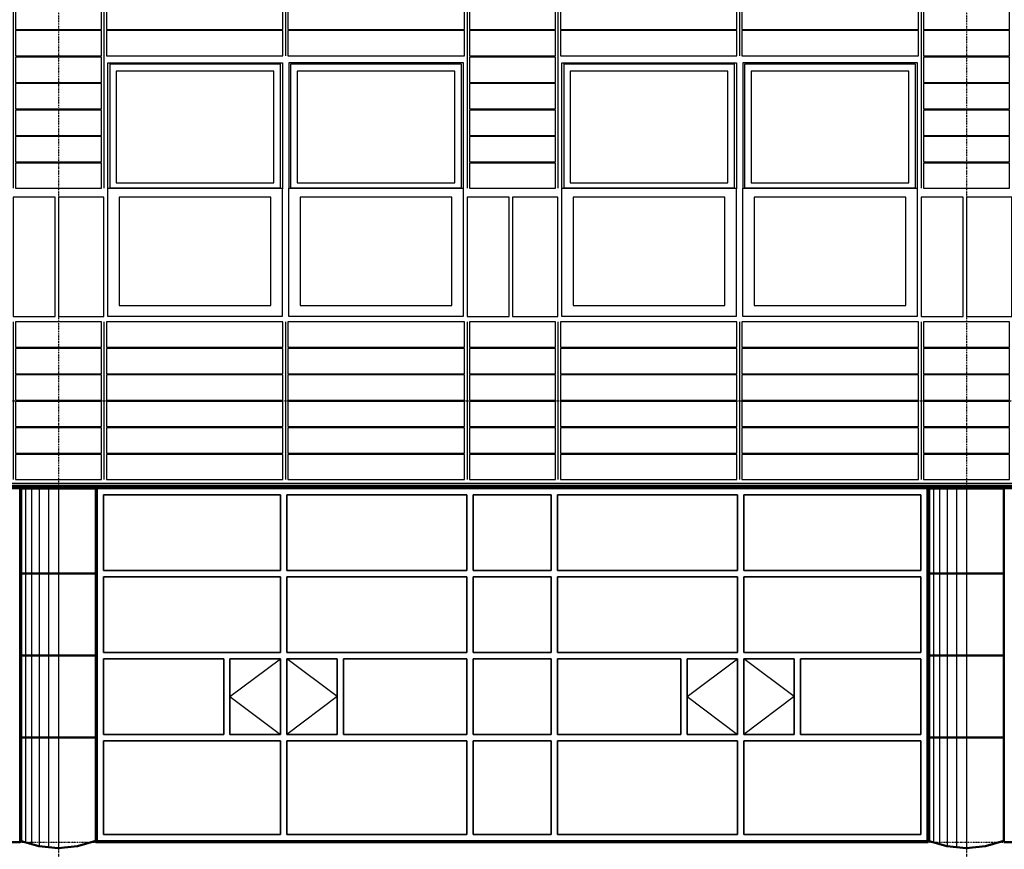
# Model space of a CAD drawing. Header units: millimetres. Extents: x -16263 to 65836, y 12201 to 60971.
# Tile 19 of 66: x 30551 to 38359, y 16995 to 23573. Entities that reach past the tile are written whole.
import ezdxf

# ---------------------------------------------------------------- set-up
doc = ezdxf.new("R2010")
doc.units = ezdxf.units.MM
doc.linetypes.add('DASHDOT', pattern=[25.4, 12.7, -6.35, 0, -6.35])
for name, color, linetype in [('AL$4A---_STEMPEL', 7, 'Continuous'), ('alu uprof', 3, 'Continuous'), ('alu vprof', 3, 'Continuous'), ('keramiek', 1, 'Continuous'), ('kozijn', 2, 'Continuous'), ('stramien', 1, 'DASHDOT'), ('vanarris', 253, 'Continuous')]:
    doc.layers.add(name, color=color, linetype=linetype)

# ---------------------------------------------------------------- blocks, each defined once
blk = doc.blocks.new('*U159')
at = {"layer": 'keramiek'}
blk.add_lwpolyline([(20, -100), (1420, -100), (1420, 100), (20, 100)], close=True, dxfattribs=at)
blk = doc.blocks.new('*U160')
at = {"layer": 'keramiek', "color": 0, "linetype": 'ByBlock', "lineweight": -2, "transparency": 16777216}
for p in [(0, 1050), (1440, 1050), (0, 840), (1440, 840), (0, 630), (1440, 630), (0, 420), (1440, 420), (0, 210), (1440, 210), (0, 0), (1440, 0)]:
    blk.add_blockref('*U159', p, dxfattribs=at)
blk = doc.blocks.new('*U161')
at = {"layer": 'keramiek'}
blk.add_lwpolyline([(-340, -100), (340, -100), (340, 100), (-340, 100)], close=True, dxfattribs=at)
blk = doc.blocks.new('*U162')
at = {"layer": 'alu uprof', "color": 0, "linetype": 'ByBlock', "lineweight": -2, "transparency": 16777216}
for p in [(0, 1050), (0, 840), (0, 630), (0, 420), (0, 210), (0, 0)]:
    blk.add_blockref('*U161', p, dxfattribs=at)
blk = doc.blocks.new('*U163')
at = {"layer": 'keramiek'}
blk.add_lwpolyline([(20, -100), (1420, -100), (1420, 100), (20, 100)], close=True, dxfattribs=at)
blk = doc.blocks.new('*U164')
at = {"layer": 'keramiek', "color": 0, "linetype": 'ByBlock', "lineweight": -2, "transparency": 16777216}
for p in [(0, 420), (1440, 420), (0, 210), (1440, 210), (0, 0), (1440, 0)]:
    blk.add_blockref('*U163', p, dxfattribs=at)
blk = doc.blocks.new('*U165')
at = {"layer": 'keramiek'}
blk.add_lwpolyline([(-340, -100), (340, -100), (340, 100), (-340, 100)], close=True, dxfattribs=at)
blk = doc.blocks.new('*U166')
at = {"layer": 'alu uprof', "color": 0, "linetype": 'ByBlock', "lineweight": -2, "transparency": 16777216}
for p in [(0, 1470), (0, 1260), (0, 1050), (0, 840), (0, 630), (0, 420), (0, 210), (0, 0)]:
    blk.add_blockref('*U165', p, dxfattribs=at)
blk = doc.blocks.new('*U29')
at = {"layer": 'alu vprof'}
for points in [[(-1800, 1990), (-1800, 320)], [(-360, 1990), (-360, 1370)], [(1080, 1990), (1080, 320)], [(-1800, -740), (-1800, -1990)], [(-360, -740), (-360, -1990)], [(1080, -740), (1080, -1990)]]:
    blk.add_lwpolyline(points, dxfattribs=at)
at = {"layer": 'stramien'}
for points in [[(-1800, 1990), (-1800, 320)], [(-360, 1990), (-360, 1370)], [(1080, 1990), (1080, 320)], [(-1800, -740), (-1800, -1990)], [(-360, -740), (-360, -1990)], [(1080, -740), (1080, -1990)]]:
    blk.add_lwpolyline(points, dxfattribs=at)
at = {"layer": 'alu uprof'}
for name, p in [('*U166', (1440, 420)), ('*U162', (1440, -1890))]:
    blk.add_blockref(name, p, dxfattribs=at)
at = {"layer": 'keramiek'}
for name, p in [('*U164', (-1800, 1470)), ('*U160', (-1800, -1890))]:
    blk.add_blockref(name, p, dxfattribs=at)
blk = doc.blocks.new('*U30')
at = {"layer": 'alu uprof', "color": 0, "linetype": 'ByBlock', "lineweight": -2, "transparency": 16777216}
for p in [(28800, 0), (32400, 0), (36000, 0)]:
    blk.add_blockref('*U29', p, dxfattribs=at)
blk = doc.blocks.new('*U130')
at = {"layer": 'stramien', "color": 1, "ltscale": 0.5}
blk.add_lwpolyline([(0, 21501.2), (0, -21501.2)], dxfattribs=at)
blk = doc.blocks.new('*U129')
at = {"layer": 'stramien', "color": 0, "linetype": 'ByBlock', "lineweight": -2, "transparency": 16777216}
for p in [(21600, 0), (28800, 0)]:
    blk.add_blockref('*U130', p, dxfattribs=at)
blk = doc.blocks.new('kozijnen 1')
at = {"layer": 'kozijn', "color": 1}
for points in [[(-1408.6, 1015.7), (-1408.6, 2011), (-24.4, 2011), (-24.4, 1011.7)], [(1410.6, 1015.7), (1410.6, 2011), (26.4, 2011), (26.4, 1011.7)]]:
    blk.add_lwpolyline(points, dxfattribs=at)
at = {"layer": 'kozijn'}
for points in [[(-1391.3, 2003), (-41.4, 2003), (-41.4, 1015.7), (-1391.3, 1015.7)], [(43.4, 2003), (1393.2, 2003), (1393.2, 1015.7), (43.4, 1015.7)], [(-91, 1944), (-1341.6, 1944), (-1341.6, 1058.1), (-91, 1058.1)], [(1343.6, 1944), (93, 1944), (93, 1058.1), (1343.6, 1058.1)], [(-1409, 1015.7), (-25, 1015.7), (-25, 0), (-1409, 0)], [(25.6, 1015.7), (1409.6, 1015.7), (1409.6, 0), (25.6, 0)], [(-1799, 0), (-1439, 0), (-1439, 945), (-1799, 945)], [(-1319, 87), (-115, 87), (-115, 945), (-1319, 945)], [(115.6, 87), (1319.6, 87), (1319.6, 945), (115.6, 945)], [(1441, 0), (1775, 0), (1775, 945), (1441, 945)]]:
    blk.add_lwpolyline(points, close=True, dxfattribs=at)
blk = doc.blocks.new('*U191')
at = {"layer": 'kozijn'}
blk.add_blockref('kozijnen 1', (12, -1005.5), dxfattribs=at)
blk = doc.blocks.new('*U192')
at = {"layer": 'alu vprof', "color": 0, "linetype": 'ByBlock', "lineweight": -2, "transparency": 16777216}
for p in [(28800, 0), (32400, 0), (36000, 0), (39600, 0)]:
    blk.add_blockref('*U191', p, dxfattribs=at)
blk = doc.blocks.new('vanarris noord')
at = {"layer": 'vanarris', "lineweight": 70}
blk.add_line((-25500, 17.5), (43200, 17.5), dxfattribs=at)
at = {"layer": 'vanarris', "lineweight": 50}
for p, q in [((7200, 10), (14400, 10)), ((14100, 0), (14100, -2795)), ((14100, 0), (14400, 0)), ((14400, 10), (21600, 10)), ((14400, 0), (14700, 0)), ((14700, 0), (14700, -2795)), ((21300, 0), (21300, -2795)), ((21300, 0), (21600, 0)), ((21600, 10), (28800, 10)), ((21600, 0), (21900, 0)), ((21900, 0), (21900, -2795)), ((14100, -675), (14400, -675)), ((14700, -675), (14400, -675)), ((21300, -675), (21600, -675)), ((21900, -675), (21600, -675)), ((14100, -1325), (14400, -1325)), ((14700, -1325), (14400, -1325)), ((21300, -1325), (21600, -1325)), ((21900, -1325), (21600, -1325)), ((14100, -1975), (14400, -1975)), ((14700, -1975), (14400, -1975)), ((21300, -1975), (21600, -1975)), ((21900, -1975), (21600, -1975)), ((7500, -2805), (14100, -2805)), ((14247.5, -2837.5), (14100, -2795)), ((14700, -2795), (14552.5, -2837.5)), ((14700, -2805), (21300, -2805)), ((21447.5, -2837.5), (21300, -2795)), ((21900, -2795), (21752.5, -2837.5)), ((21900, -2805), (28500, -2805)), ((14400, -2852.5), (14247.5, -2837.5)), ((14552.5, -2837.5), (14400, -2852.5)), ((21600, -2852.5), (21447.5, -2837.5)), ((21752.5, -2837.5), (21600, -2852.5))]:
    blk.add_line(p, q, dxfattribs=at)
at = {"layer": 'vanarris', "lineweight": 25}
for p, q in [((14110, 0), (14110, -2797.5)), ((14140, 0), (14140, -2810)), ((14187.5, 0), (14187.5, -2825)), ((14250, 0), (14250, -2837.5)), ((14322.5, 0), (14322.5, -2847.5)), ((14402.5, 0), (14402.5, -2847.5)), ((21310, 0), (21310, -2797.5)), ((21340, 0), (21340, -2810)), ((21387.5, 0), (21387.5, -2825)), ((21450, 0), (21450, -2837.5)), ((21522.5, 0), (21522.5, -2847.5)), ((21602.5, 0), (21602.5, -2847.5)), ((15762.5, -1650), (16162.5, -1350)), ((16612.5, -1650), (16212.5, -1350)), ((19387.5, -1650), (19787.5, -1350)), ((20237.5, -1650), (19837.5, -1350)), ((15762.5, -1650), (16162.5, -1950)), ((16612.5, -1650), (16212.5, -1950)), ((19387.5, -1650), (19787.5, -1950)), ((20237.5, -1650), (19837.5, -1950))]:
    blk.add_line(p, q, dxfattribs=at)
at = {"layer": 'vanarris', "lineweight": 35}
for p, q in [((14710, 0), (14710, -2795)), ((21290, 0), (14710, 0)), ((21290, 0), (21290, -2795)), ((14760, -50), (14760, -650)), ((16162.5, -50), (14760, -50)), ((16162.5, -50), (16162.5, -650)), ((16212.5, -50), (16212.5, -650)), ((16212.5, -50), (17640, -50)), ((17640, -50), (17640, -650)), ((17690, -50), (17690, -650)), ((17690, -50), (18310, -50)), ((18310, -50), (18310, -650)), ((18360, -50), (18360, -650)), ((19787.5, -50), (18360, -50)), ((19787.5, -50), (19787.5, -650)), ((19837.5, -50), (19837.5, -650)), ((19837.5, -50), (21240, -50)), ((21240, -50), (21240, -650)), ((16162.5, -650), (14760, -650)), ((14760, -700), (14760, -1300)), ((16162.5, -700), (14760, -700)), ((16162.5, -700), (16162.5, -1300)), ((17640, -650), (16212.5, -650)), ((16212.5, -700), (16212.5, -1300)), ((17640, -700), (16212.5, -700)), ((17640, -700), (17640, -1300)), ((18310, -650), (17690, -650)), ((17690, -700), (17690, -1300)), ((17690, -700), (18310, -700)), ((18310, -700), (18310, -1300)), ((18360, -650), (19787.5, -650)), ((18360, -700), (18360, -1300)), ((18360, -700), (19787.5, -700)), ((19787.5, -700), (19787.5, -1300)), ((19837.5, -650), (21240, -650)), ((19837.5, -700), (19837.5, -1300)), ((19837.5, -700), (21240, -700)), ((21240, -700), (21240, -1300)), ((16162.5, -1300), (14760, -1300)), ((17640, -1300), (16212.5, -1300)), ((18310, -1300), (17690, -1300)), ((18360, -1300), (19787.5, -1300)), ((19837.5, -1300), (21240, -1300)), ((14760, -1350), (14760, -1950)), ((14760, -1350), (15712.5, -1350)), ((15712.5, -1350), (15712.5, -1950)), ((16162.5, -1350), (15762.5, -1350)), ((15762.5, -1350), (15762.5, -1950)), ((16162.5, -1350), (16162.5, -1950)), ((16212.5, -1350), (16212.5, -1950)), ((16212.5, -1350), (16612.5, -1350)), ((16612.5, -1350), (16612.5, -1950)), ((17640, -1350), (16662.5, -1350)), ((16662.5, -1350), (16662.5, -1950)), ((17640, -1350), (17640, -1950)), ((17690, -1350), (17690, -1950)), ((17690, -1350), (18310, -1350)), ((18310, -1350), (18310, -1950)), ((18360, -1350), (18360, -1950)), ((18360, -1350), (19337.5, -1350)), ((19337.5, -1350), (19337.5, -1950)), ((19787.5, -1350), (19387.5, -1350)), ((19387.5, -1350), (19387.5, -1950)), ((19787.5, -1350), (19787.5, -1950)), ((19837.5, -1350), (19837.5, -1950)), ((19837.5, -1350), (20237.5, -1350)), ((20237.5, -1350), (20237.5, -1950)), ((21240, -1350), (20287.5, -1350)), ((20287.5, -1350), (20287.5, -1950)), ((21240, -1350), (21240, -1950)), ((14760, -1950), (15712.5, -1950)), ((16162.5, -1950), (15762.5, -1950)), ((16212.5, -1950), (16612.5, -1950)), ((17640, -1950), (16662.5, -1950)), ((17690, -1950), (18310, -1950)), ((18360, -1950), (19337.5, -1950)), ((19787.5, -1950), (19387.5, -1950)), ((19837.5, -1950), (20237.5, -1950)), ((21240, -1950), (20287.5, -1950)), ((14760, -2000), (14760, -2745)), ((16162.5, -2000), (14760, -2000)), ((16162.5, -2000), (16162.5, -2745)), ((16212.5, -2000), (16212.5, -2745)), ((17640, -2000), (16212.5, -2000)), ((17640, -2000), (17640, -2745)), ((17690, -2000), (17690, -2745)), ((17690, -2000), (18310, -2000)), ((18310, -2000), (18310, -2745)), ((18360, -2000), (18360, -2745)), ((18360, -2000), (19787.5, -2000)), ((19787.5, -2000), (19787.5, -2745)), ((19837.5, -2000), (19837.5, -2745)), ((19837.5, -2000), (21240, -2000)), ((21240, -2000), (21240, -2745)), ((14710, -2795), (21290, -2795)), ((16162.5, -2745), (14760, -2745)), ((17640, -2745), (16212.5, -2745)), ((18310, -2745), (17690, -2745)), ((18360, -2745), (19787.5, -2745)), ((19837.5, -2745), (21240, -2745))]:
    blk.add_line(p, q, dxfattribs=at)

msp = doc.modelspace()

# ---------------------------------------------------------------- linework, layer by layer
at = {"layer": 'alu uprof'}
msp.add_lwpolyline([(-9641.126, 19856.188), (60558.874, 19856.188), (60558.874, 19896.188), (-9641.126, 19896.188)], close=True, dxfattribs=at)
at = {"layer": 'stramien', "color": 1, "ltscale": 0.5}
for points in [[(-16263.493, 20551.188), (63899.959, 20551.188)], [(-16263.493, 17051.188), (63899.959, 17051.188)]]:
    msp.add_lwpolyline(points, dxfattribs=at)

# ---------------------------------------------------------------- block references
at = {"layer": 'AL$4A---_STEMPEL'}
msp.add_blockref('vanarris noord', (16456.374, 19856.188), dxfattribs=at)
at = {"layer": 'alu uprof'}
msp.add_blockref('*U30', (618.874, 21916.188), dxfattribs=at)
at = {"layer": 'alu vprof'}
msp.add_blockref('*U192', (246.855, 22225.996), dxfattribs=at)
at = {"layer": 'stramien'}
msp.add_blockref('*U129', (9258.874, 34367.487), dxfattribs=at)

doc.saveas('drawing.dxf')
